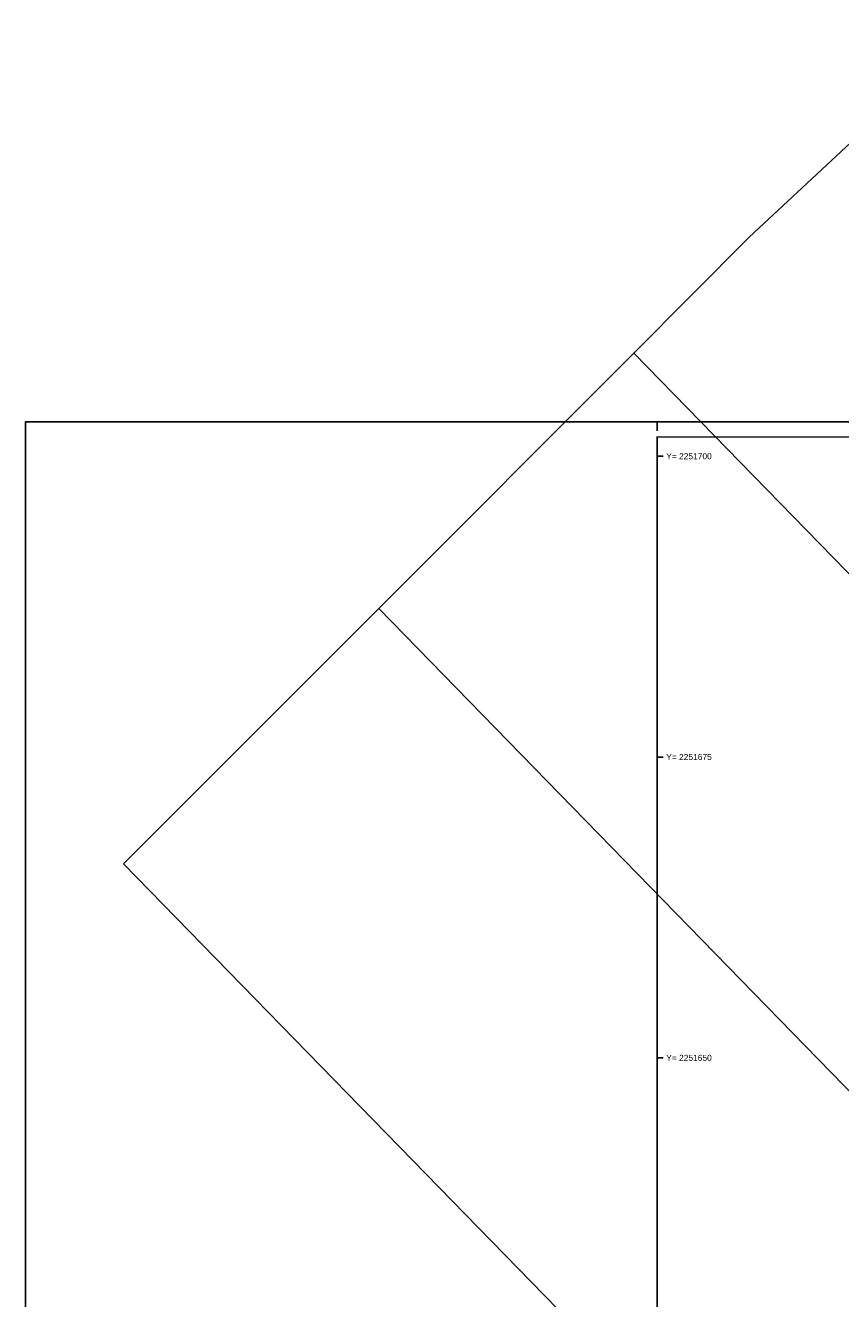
# Model space of a CAD drawing. Header units: metres. Extents: x 1617503 to 1618128, y 2251256 to 2251736.
# Tile 3 of 25: x 1617503 to 1617571, y 2251630 to 2251736. Entities that reach past the tile are written whole.
import ezdxf

# ---------------------------------------------------------------- set-up
doc = ezdxf.new("R2010")
doc.units = ezdxf.units.M
doc.header["$LTSCALE"] = 2
for name, color, linetype in [('Cadre', 7, 'CONTINUOUS'), ('Cadre_Textes', 7, 'CONTINUOUS'), ('PROJ Subdi macrolot A', 1, 'CONTINUOUS')]:
    doc.layers.add(name, color=color, linetype=linetype)
doc.styles.add('ARIAL', font='arial.ttf')

msp = doc.modelspace()

# ---------------------------------------------------------------- linework, layer by layer
at = {"layer": 'Cadre'}
for p, q in [((1617555.9, 2251702.85), (1617555.9, 2251702.1)), ((1617555.9, 2251700), (1617556.4, 2251700)), ((1617555.9, 2251675), (1617556.4, 2251675)), ((1617555.9, 2251650), (1617556.4, 2251650))]:
    msp.add_line(p, q, dxfattribs=at)
msp.add_lwpolyline([(1617503.4, 2251554.35), (1617818.4, 2251554.35), (1617818.4, 2251702.85), (1617503.4, 2251702.85)], close=True, dxfattribs=at)
at = {"layer": 'Cadre', "const_width": 0.125}
msp.add_lwpolyline([(1617504.65, 2251555.6), (1617817.15, 2251555.6), (1617817.15, 2251701.6), (1617555.9, 2251701.6), (1617555.9, 2251628.6), (1617504.65, 2251628.6)], close=True, dxfattribs=at)
at = {"layer": 'PROJ Subdi macrolot A', "flags": 128}
for points in [[(1617582.44, 2251735.8), (1617563.55, 2251718.19), (1617553.95, 2251708.57), (1617604.75, 2251656.48), (1617641.78, 2251692.6)], [(1617553.95, 2251708.57), (1617532.76, 2251687.34), (1617583.27, 2251635.54), (1617604.75, 2251656.48)], [(1617532.76, 2251687.34), (1617511.56, 2251666.11), (1617561.79, 2251614.59), (1617583.27, 2251635.54)]]:
    msp.add_lwpolyline(points, close=True, dxfattribs=at)

# ---------------------------------------------------------------- texts
at = {"layer": 'Cadre_Textes', "style": 'ARIAL'}
for s, p in [('Y= 2251700', (1617556.65, 2251699.75)), ('Y= 2251675', (1617556.65, 2251674.75)), ('Y= 2251650', (1617556.65, 2251649.75))]:
    msp.add_text(s, height=0.5, dxfattribs=at).set_placement(p)

doc.saveas('drawing.dxf')
